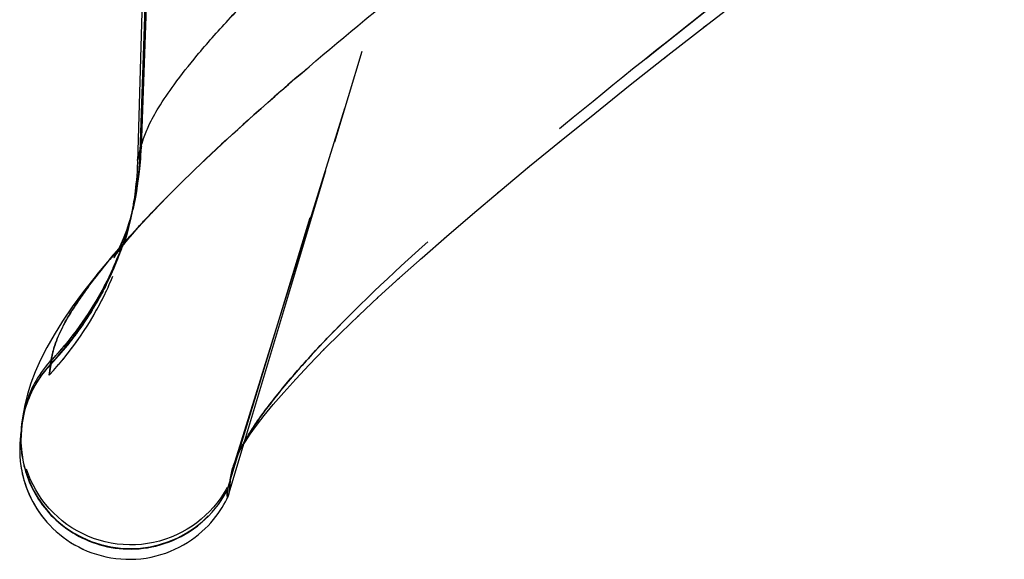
# Model space of a CAD drawing. Header units: millimetres. Extents: x 312 to 688, y 240 to 717.
# Tile 2 of 22: x 312 to 334, y 424 to 437. Entities that reach past the tile are written whole.
import ezdxf

# ---------------------------------------------------------------- set-up
doc = ezdxf.new("R2010")
doc.units = ezdxf.units.MM
doc.header["$LTSCALE"] = 65.185185
doc.linetypes.add('HIDDEN', pattern=[0.2, 0.1, -0.1])
doc.layers.add('KONST.EL_MIT_GEO', color=7, linetype='CONTINUOUS')

msp = doc.modelspace()

# ---------------------------------------------------------------- linework, layer by layer
at = {"layer": 'KONST.EL_MIT_GEO', "color": 8, "linetype": 'HIDDEN'}
for p, q in [((316.627, 426.038), (324.801, 452.86)), ((314.644, 433.778), (315.3, 452.505)), ((327.507, 436.616), (327.609, 436.696)), ((319.706, 436.067), (319.079, 433.995)), ((326.607, 435.912), (326.7, 435.985)), ((325.754, 435.238), (325.838, 435.305)), ((319.307, 434.764), (318.717, 432.854)), ((324.95, 434.595), (325.026, 434.656)), ((317.011, 427.108), (319.087, 434.021)), ((324.192, 433.981), (324.26, 434.037)), ((314.67, 433.909), (314.582, 433.581)), ((314.584, 433.593), (314.648, 433.825)), ((314.638, 433.632), (314.645, 433.752)), ((314.647, 433.823), (314.641, 433.725)), ((314.645, 433.814), (314.67, 433.909)), ((314.645, 433.814), (314.647, 433.823)), ((314.645, 433.815), (314.645, 433.814)), ((314.648, 433.824), (314.646, 433.817)), ((314.647, 433.823), (314.646, 433.816)), ((314.648, 433.825), (314.67, 433.909)), ((314.655, 433.85), (314.648, 433.824)), ((314.667, 433.897), (314.655, 433.85)), ((314.67, 433.909), (314.667, 433.897)), ((314.582, 433.581), (314.584, 433.593)), ((314.582, 433.58), (314.582, 433.581)), ((314.629, 433.519), (314.624, 433.456)), ((314.638, 433.632), (314.628, 433.503)), ((314.638, 433.63), (314.632, 433.558)), ((314.639, 433.673), (314.634, 433.598)), ((314.611, 433.317), (314.607, 433.272)), ((314.621, 433.418), (314.616, 433.363)), ((323.478, 433.395), (323.539, 433.446)), ((314.547, 433.048), (314.547, 433.043)), ((314.556, 433.136), (314.555, 433.132)), ((314.583, 433.071), (314.57, 432.988)), ((314.585, 433.094), (314.577, 433.033)), ((314.577, 432.976), (314.585, 433.022)), ((314.584, 433.017), (314.591, 433.064)), ((314.596, 433.182), (314.589, 433.126)), ((314.591, 433.06), (314.598, 433.107)), ((314.521, 432.82), (314.52, 432.81)), ((314.523, 432.697), (314.539, 432.787)), ((314.541, 432.799), (314.527, 432.724)), ((314.53, 432.89), (314.529, 432.881)), ((314.535, 432.74), (314.544, 432.788)), ((314.553, 432.87), (314.537, 432.779)), ((314.539, 432.966), (314.538, 432.959)), ((314.543, 432.78), (314.548, 432.807)), ((314.555, 432.889), (314.544, 432.819)), ((314.567, 432.959), (314.551, 432.859)), ((314.561, 432.882), (314.572, 432.945)), ((314.57, 432.988), (314.562, 432.928)), ((318.717, 432.854), (317.399, 428.611)), ((322.808, 432.838), (322.863, 432.884)), ((314.488, 432.595), (314.486, 432.582)), ((314.504, 432.603), (314.491, 432.541)), ((314.492, 432.536), (314.5, 432.573)), ((314.495, 432.643), (314.493, 432.632)), ((314.523, 432.697), (314.497, 432.571)), ((314.501, 432.575), (314.508, 432.608)), ((314.504, 432.697), (314.502, 432.686)), ((314.512, 432.756), (314.511, 432.746)), ((314.527, 432.724), (314.512, 432.647)), ((314.518, 432.657), (314.527, 432.701)), ((314.527, 432.701), (314.537, 432.75)), ((315.264, 432.754), (315.257, 432.746)), ((315.264, 432.754), (315.277, 432.766)), ((315.267, 432.757), (315.264, 432.754)), ((314.371, 432.008), (314.48, 432.483)), ((314.395, 432.137), (314.451, 432.364)), ((314.423, 432.246), (314.484, 432.5)), ((314.442, 432.342), (314.433, 432.297)), ((314.462, 432.409), (314.438, 432.327)), ((314.452, 432.367), (314.438, 432.315)), ((314.446, 432.362), (314.44, 432.331)), ((314.451, 432.359), (314.492, 432.536)), ((314.479, 432.483), (314.468, 432.434)), ((314.492, 432.544), (314.475, 432.466)), ((314.781, 432.248), (315.02, 432.503)), ((322.182, 432.309), (322.231, 432.35)), ((314.407, 432.218), (314.365, 432.087)), ((314.385, 432.119), (314.376, 432.088)), ((314.4, 432.173), (314.385, 432.119)), ((314.386, 432.102), (314.399, 432.152)), ((314.408, 432.202), (314.393, 432.147)), ((314.421, 432.249), (314.401, 432.174)), ((314.421, 432.241), (314.406, 432.173)), ((314.438, 432.327), (314.407, 432.218)), ((314.432, 432.29), (314.414, 432.221)), ((314.416, 432.218), (314.426, 432.255)), ((314.428, 432.272), (314.418, 432.229)), ((314.435, 432.31), (314.425, 432.26)), ((314.426, 432.255), (314.434, 432.289)), ((314.437, 432.301), (314.437, 432.303)), ((314.585, 432.032), (314.794, 432.263)), ((314.315, 431.887), (314.294, 431.823)), ((314.33, 431.935), (314.311, 431.877)), ((314.328, 431.905), (314.314, 431.856)), ((314.343, 431.979), (314.327, 431.927)), ((314.356, 431.998), (314.332, 431.918)), ((314.356, 432.019), (314.341, 431.972)), ((314.366, 432.055), (314.354, 432.012)), ((314.359, 432.007), (314.376, 432.067)), ((314.376, 432.088), (314.365, 432.05)), ((314.423, 431.845), (314.599, 432.048)), ((314.534, 431.988), (314.53, 431.983)), ((314.188, 431.559), (314.304, 431.704)), ((314.255, 431.711), (314.228, 431.633)), ((314.248, 431.669), (314.229, 431.647)), ((314.261, 431.695), (314.245, 431.648)), ((314.278, 431.775), (314.252, 431.701)), ((314.297, 431.834), (314.274, 431.765)), ((314.291, 431.787), (314.275, 431.734)), ((314.291, 431.688), (314.436, 431.862)), ((314.301, 431.816), (314.319, 431.876)), ((314.356, 431.795), (314.352, 431.791)), ((321.594, 431.804), (321.637, 431.841)), ((314.07, 431.463), (314.065, 431.457)), ((314.067, 431.396), (314.124, 431.475)), ((314.089, 431.485), (314.07, 431.463)), ((314.115, 431.462), (314.2, 431.574)), ((314.151, 431.384), (314.178, 431.461)), ((314.168, 431.43), (314.194, 431.503)), ((314.204, 431.567), (314.172, 431.483)), ((314.217, 431.563), (314.194, 431.503)), ((314.231, 431.642), (314.201, 431.56)), ((314.247, 431.649), (314.229, 431.6)), ((314.065, 431.223), (314.02, 431.12)), ((314.044, 431.362), (314.074, 431.405)), ((314.104, 431.314), (314.064, 431.219)), ((314.078, 431.202), (314.104, 431.271)), ((314.115, 431.294), (314.142, 431.367)), ((321.043, 431.322), (321.081, 431.356)), ((313.979, 431.029), (313.924, 430.913)), ((314.024, 431.127), (313.974, 431.018)), ((313.977, 430.971), (314.01, 431.049)), ((314.044, 431.127), (314.01, 431.049)), ((314.059, 431.156), (314.033, 431.1)), ((313.881, 430.825), (313.815, 430.698)), ((313.931, 430.928), (313.871, 430.806)), ((313.889, 430.784), (313.916, 430.844)), ((313.91, 430.685), (313.953, 430.783)), ((313.934, 430.877), (313.964, 430.947)), ((313.95, 430.775), (313.987, 430.862)), ((313.986, 430.858), (314.018, 430.935)), ((320.531, 430.865), (320.564, 430.895)), ((313.794, 430.595), (313.757, 430.531)), ((313.842, 430.689), (313.813, 430.638)), ((313.817, 430.49), (313.872, 430.606)), ((313.865, 430.74), (313.839, 430.688)), ((313.865, 430.59), (313.915, 430.697)), ((313.636, 430.309), (313.679, 430.389)), ((313.691, 430.405), (313.728, 430.478)), ((313.706, 430.274), (313.774, 430.405)), ((313.743, 430.5), (313.707, 430.439)), ((313.764, 430.384), (313.826, 430.508)), ((320.053, 430.428), (320.082, 430.455)), ((313.521, 430.117), (313.478, 430.055)), ((313.544, 430.161), (313.499, 430.088)), ((313.521, 430.117), (313.561, 430.189)), ((313.577, 430.041), (313.656, 430.182)), ((313.58, 430.213), (313.621, 430.289)), ((313.644, 430.159), (313.718, 430.296)), ((313.365, 429.877), (313.409, 429.949)), ((313.429, 429.973), (313.478, 430.055)), ((313.429, 429.797), (313.519, 429.943)), ((313.505, 429.92), (313.59, 430.064)), ((319.61, 430.013), (319.635, 430.037)), ((313.226, 429.685), (313.185, 429.629)), ((313.195, 429.636), (313.231, 429.684)), ((313.262, 429.736), (313.226, 429.685)), ((313.349, 429.672), (313.443, 429.818)), ((319.204, 429.621), (319.225, 429.642)), ((312.987, 429.444), (312.895, 429.334)), ((313.035, 429.433), (312.98, 429.363)), ((313.075, 429.483), (313.022, 429.416)), ((313.114, 429.534), (313.064, 429.47)), ((313.082, 429.293), (313.187, 429.436)), ((313.152, 429.584), (313.105, 429.523)), ((313.124, 429.54), (313.16, 429.588)), ((313.189, 429.635), (313.146, 429.576)), ((313.187, 429.436), (313.277, 429.565)), ((312.774, 429.195), (312.697, 429.11)), ((312.843, 429.274), (312.761, 429.18)), ((312.914, 429.357), (312.827, 429.255)), ((312.892, 429.257), (312.828, 429.182)), ((312.853, 429.204), (312.893, 429.251)), ((312.913, 429.283), (312.871, 429.232)), ((312.955, 429.333), (312.892, 429.257)), ((312.933, 429.299), (312.973, 429.347)), ((312.995, 429.383), (312.936, 429.31)), ((312.984, 429.165), (313.092, 429.307)), ((318.829, 429.248), (318.847, 429.266)), ((312.614, 429.021), (312.563, 428.675)), ((312.564, 428.675), (312.614, 429.021)), ((312.614, 429.021), (312.582, 428.986)), ((312.599, 428.921), (312.614, 429.021)), ((312.66, 428.995), (312.6, 428.93)), ((312.614, 429.021), (312.601, 428.932)), ((312.643, 429.052), (312.614, 429.021)), ((312.707, 429.121), (312.636, 429.044)), ((312.641, 428.966), (312.685, 429.013)), ((312.708, 429.047), (312.65, 428.984)), ((312.755, 429.099), (312.696, 429.033)), ((312.802, 429.152), (312.755, 429.099)), ((312.774, 428.91), (312.889, 429.047)), ((312.881, 429.037), (312.993, 429.177)), ((312.564, 428.675), (312.667, 428.788)), ((312.585, 428.838), (312.571, 428.708)), ((312.598, 428.945), (312.595, 428.928)), ((312.601, 428.932), (312.599, 428.921)), ((312.6, 428.93), (312.599, 428.923)), ((312.599, 428.921), (312.6, 428.928)), ((312.599, 428.921), (312.599, 428.921)), ((312.612, 428.942), (312.6, 428.93)), ((312.662, 428.783), (312.78, 428.917)), ((317.459, 428.805), (316.766, 426.583)), ((318.488, 428.897), (318.503, 428.913)), ((312.571, 428.708), (312.564, 428.675)), ((318.184, 428.573), (318.196, 428.586)), ((317.914, 428.272), (317.924, 428.283)), ((317.676, 427.996), (317.684, 428.005)), ((311.948, 427.603), (311.95, 427.618)), ((311.951, 427.648), (311.95, 427.638)), ((311.95, 427.616), (311.952, 427.628)), ((311.952, 427.628), (311.954, 427.642)), ((311.955, 427.675), (311.953, 427.66)), ((311.958, 427.692), (311.954, 427.669)), ((311.954, 427.642), (311.957, 427.659)), ((311.961, 427.712), (311.957, 427.691)), ((311.957, 427.654), (311.96, 427.673)), ((311.959, 427.668), (311.962, 427.684)), ((311.964, 427.729), (311.961, 427.713)), ((311.961, 427.679), (311.965, 427.696)), ((311.963, 427.69), (311.967, 427.709)), ((311.966, 427.702), (311.97, 427.724)), ((311.969, 427.717), (311.974, 427.741)), ((311.981, 427.818), (311.97, 427.761)), ((311.972, 427.732), (311.978, 427.76)), ((311.975, 427.789), (311.984, 427.833)), ((311.976, 427.749), (311.98, 427.769)), ((311.978, 427.76), (311.986, 427.791)), ((311.983, 427.782), (311.992, 427.816)), ((317.471, 427.745), (317.477, 427.752)), ((311.923, 427.39), (311.921, 427.37)), ((311.925, 427.416), (311.923, 427.402)), ((311.924, 427.407), (311.923, 427.39)), ((311.927, 427.44), (311.926, 427.431)), ((311.936, 427.528), (311.927, 427.446)), ((311.927, 427.446), (311.927, 427.443)), ((311.929, 427.467), (311.932, 427.486)), ((311.94, 427.555), (311.93, 427.471)), ((311.931, 427.482), (311.931, 427.477)), ((311.932, 427.485), (311.933, 427.495)), ((311.932, 427.471), (311.934, 427.491)), ((311.934, 427.491), (311.935, 427.505)), ((311.935, 427.512), (311.936, 427.523)), ((311.936, 427.523), (311.938, 427.535)), ((311.936, 427.516), (311.937, 427.527)), ((311.94, 427.56), (311.937, 427.541)), ((311.937, 427.527), (311.938, 427.535)), ((311.938, 427.535), (311.939, 427.546)), ((311.938, 427.538), (311.939, 427.545)), ((311.939, 427.546), (311.941, 427.558)), ((311.939, 427.546), (311.94, 427.552)), ((311.942, 427.576), (311.94, 427.56)), ((311.941, 427.558), (311.942, 427.565)), ((311.944, 427.593), (311.942, 427.578)), ((311.942, 427.568), (311.944, 427.581)), ((311.946, 427.611), (311.944, 427.595)), ((311.944, 427.581), (311.946, 427.594)), ((311.946, 427.592), (311.948, 427.606)), ((317.299, 427.522), (317.303, 427.527)), ((311.916, 427.324), (311.914, 427.31)), ((311.92, 427.353), (311.919, 427.333)), ((311.921, 427.37), (311.92, 427.35)), ((317.156, 427.326), (317.159, 427.33)), ((311.894, 426.83), (311.894, 426.826)), ((311.896, 426.796), (311.896, 426.79)), ((311.899, 426.757), (311.9, 426.75)), ((311.903, 426.715), (311.904, 426.707)), ((316.885, 426.885), (316.88, 426.875)), ((316.887, 426.89), (316.885, 426.885)), ((311.908, 426.668), (311.91, 426.658)), ((312.091, 426.406), (312.049, 426.526)), ((312.325, 425.945), (312.257, 426.057)), ((316.608, 426.002), (316.627, 426.038)), ((316.626, 426.11), (316.627, 426.108)), ((316.627, 426.045), (316.626, 426.106)), ((316.627, 426.038), (316.627, 426.11)), ((316.627, 426.109), (316.627, 426.045)), ((316.627, 426.045), (316.627, 426.038)), ((316.627, 426.045), (316.627, 426.04)), ((316.627, 426.041), (316.627, 426.045)), ((316.627, 426.04), (316.627, 426.041)), ((316.627, 426.04), (316.627, 426.038)), ((316.628, 426.015), (316.627, 426.039)), ((312.399, 425.836), (312.325, 425.945)), ((312.48, 425.73), (312.399, 425.836)), ((316.653, 425.913), (316.648, 425.899)), ((316.514, 425.652), (316.554, 425.718)), ((316.256, 425.306), (316.315, 425.375)), ((312.505, 425.327), (312.512, 425.319)), ((312.572, 425.254), (312.579, 425.246)), ((312.643, 425.182), (312.649, 425.175)), ((312.717, 425.112), (312.723, 425.106)), ((312.794, 425.045), (312.801, 425.04)), ((312.876, 424.981), (312.882, 424.976)), ((312.96, 424.919), (312.966, 424.915)), ((313.048, 424.86), (313.054, 424.857)), ((313.14, 424.805), (313.145, 424.802)), ((313.234, 424.753), (313.239, 424.751)), ((313.332, 424.705), (313.336, 424.703))]:
    msp.add_line(p, q, dxfattribs=at)
at = {"layer": 'KONST.EL_MIT_GEO', "color": 7, "linetype": 'Continuous'}
for p, q in [((314.582, 433.581), (314.582, 433.58)), ((315.267, 432.757), (315.303, 432.793)), ((315.296, 432.786), (315.267, 432.757)), ((315.304, 432.793), (315.296, 432.786)), ((314.486, 432.582), (314.473, 432.509)), ((314.493, 432.632), (314.486, 432.582)), ((314.447, 432.367), (314.445, 432.361)), ((314.455, 432.408), (314.446, 432.362)), ((314.458, 432.425), (314.452, 432.395)), ((314.464, 432.459), (314.455, 432.408)), ((314.471, 432.496), (314.46, 432.439)), ((314.462, 432.41), (314.485, 432.529)), ((314.478, 432.537), (314.467, 432.473)), ((314.365, 432.087), (314.306, 431.919)), ((314.352, 431.791), (313.975, 431.362)), ((313.978, 431.366), (313.644, 430.964)), ((311.926, 427.442), (311.92, 427.385)), ((311.93, 427.471), (311.926, 427.442)), ((311.898, 427.175), (311.897, 427.159)), ((311.899, 427.186), (311.898, 427.175)), ((311.901, 427.204), (311.899, 427.189)), ((311.902, 427.218), (311.901, 427.204)), ((311.904, 427.237), (311.902, 427.221)), ((311.905, 427.252), (311.904, 427.237)), ((311.918, 427.344), (311.905, 427.247)), ((311.919, 427.381), (311.91, 427.302)), ((311.892, 427.069), (311.891, 427.047)), ((311.893, 427.087), (311.892, 427.069)), ((311.894, 427.117), (311.893, 427.103)), ((311.893, 427.103), (311.893, 427.087)), ((311.895, 427.13), (311.894, 427.117)), ((311.896, 427.146), (311.895, 427.13)), ((311.897, 427.159), (311.896, 427.146)), ((316.653, 425.913), (317.011, 427.108))]:
    msp.add_line(p, q, dxfattribs=at)
at = {"layer": 'KONST.EL_MIT_GEO', "color": 8, "linetype": 'HIDDEN'}
for points in [[(314.634, 433.396), (314.641, 433.467), (314.648, 433.543), (314.654, 433.622), (314.66, 433.705), (314.665, 433.793), (314.67, 433.886), (315.355, 452.473)], [(314.567, 432.959), (314.582, 433.062), (314.596, 433.172), (314.609, 433.284), (314.62, 433.398), (314.63, 433.514)], [(314.598, 433.11), (314.605, 433.159), (314.612, 433.212), (314.619, 433.268), (314.627, 433.33), (314.634, 433.396)], [(314.567, 432.915), (314.536, 432.745), (314.479, 432.485)], [(314.551, 432.825), (314.565, 432.904), (314.583, 433.009)], [(314.293, 431.723), (314.289, 431.708), (314.301, 431.749), (314.329, 431.846), (314.381, 432.046), (314.441, 432.308), (314.462, 432.41)], [(314.411, 432.177), (314.457, 432.388), (314.473, 432.467)], [(314.485, 432.529), (314.488, 432.544), (314.477, 432.492), (314.459, 432.414)], [(314.338, 431.934), (314.366, 432.032), (314.395, 432.137)], [(313.591, 430.233), (313.657, 430.345), (313.719, 430.457), (313.779, 430.568), (313.837, 430.678), (313.892, 430.789), (313.944, 430.898), (313.994, 431.008), (314.042, 431.116), (314.087, 431.224), (314.13, 431.33), (314.17, 431.436), (314.209, 431.54), (314.245, 431.644), (314.279, 431.745), (314.309, 431.841), (314.34, 431.945)], [(314.328, 431.849), (314.333, 431.863), (314.347, 431.916)], [(314.106, 431.472), (314.077, 431.417), (314.047, 431.366), (314.044, 431.362)], [(314.091, 431.444), (314.067, 431.4), (314.044, 431.362), (314.046, 431.365)], [(314.162, 431.582), (314.108, 431.476), (314.091, 431.444)], [(314.174, 431.488), (314.141, 431.404), (314.104, 431.314)], [(314.153, 431.564), (314.126, 431.509), (314.106, 431.472)], [(313.771, 430.616), (313.713, 430.509), (313.652, 430.403), (313.589, 430.297), (313.523, 430.191), (313.456, 430.087), (313.388, 429.984), (313.318, 429.883), (313.248, 429.784), (313.177, 429.688), (313.106, 429.594), (313.035, 429.504), (312.964, 429.417)], [(313.827, 430.721), (313.756, 430.588), (313.695, 430.478), (313.631, 430.368), (313.564, 430.257), (313.496, 430.148), (313.426, 430.041), (313.354, 429.934), (313.281, 429.83), (313.208, 429.729), (313.134, 429.631), (313.06, 429.536), (312.987, 429.444)], [(312.671, 428.998), (312.771, 429.109), (312.868, 429.221), (312.961, 429.333), (313.051, 429.446), (313.138, 429.558), (313.221, 429.671), (313.301, 429.783), (313.378, 429.896), (313.452, 430.009), (313.523, 430.121), (313.591, 430.239)], [(313.175, 429.42), (313.264, 429.547), (313.362, 429.692)], [(313.337, 429.842), (313.3, 429.789), (313.262, 429.736)], [(313.265, 429.732), (313.299, 429.781), (313.332, 429.829)], [(313.011, 429.395), (313.049, 429.443), (313.087, 429.492)], [(312.847, 429.205), (312.785, 429.133), (312.741, 429.083)], [(311.996, 427.834), (312.005, 427.865), (312.014, 427.899), (312.026, 427.937), (312.039, 427.978), (312.053, 428.022), (312.07, 428.069), (312.089, 428.119), (312.111, 428.171), (312.134, 428.226), (312.16, 428.282), (312.189, 428.341), (312.221, 428.401), (312.255, 428.462), (312.293, 428.524), (312.333, 428.587), (312.376, 428.65), (312.422, 428.713), (312.471, 428.775), (312.523, 428.837), (312.578, 428.899), (312.671, 428.998)], [(312.582, 428.986), (312.526, 428.923), (312.474, 428.861)], [(312.728, 429.061), (312.77, 429.108), (312.812, 429.156)], [(312.474, 428.861), (312.426, 428.798), (312.381, 428.736), (312.339, 428.674), (312.299, 428.613), (312.263, 428.552), (312.23, 428.492), (312.199, 428.434), (312.171, 428.377), (312.145, 428.321), (312.122, 428.268), (312.101, 428.217), (312.082, 428.168), (312.066, 428.121), (312.051, 428.077), (312.037, 428.035), (312.026, 427.996), (312.016, 427.96), (312.007, 427.927), (311.999, 427.897), (311.993, 427.871), (311.987, 427.846), (311.982, 427.822)], [(311.989, 427.806), (311.999, 427.844), (312.008, 427.876), (312.018, 427.912), (312.03, 427.952), (312.045, 427.996), (312.061, 428.044), (312.08, 428.094), (312.1, 428.147), (312.124, 428.202), (312.149, 428.259), (312.178, 428.318), (312.208, 428.377), (312.241, 428.437), (312.276, 428.497), (312.314, 428.558), (312.354, 428.618), (312.396, 428.677), (312.441, 428.736), (312.488, 428.795), (312.537, 428.853), (312.589, 428.911)], [(311.941, 427.563), (311.959, 427.698), (311.975, 427.788)], [(311.972, 427.774), (311.97, 427.761), (311.967, 427.749)], [(311.941, 427.563), (311.931, 427.456), (311.928, 427.384), (311.927, 427.348)], [(311.927, 427.348), (311.927, 427.361), (311.929, 427.411)], [(311.929, 427.411), (311.931, 427.453), (311.932, 427.471)], [(311.919, 427.333), (311.918, 427.322), (311.918, 427.309), (311.917, 427.295), (311.917, 427.279), (311.916, 427.261), (311.916, 427.241), (311.916, 427.218), (311.916, 427.193), (311.916, 427.165)], [(311.916, 427.165), (311.917, 427.134), (311.918, 427.1), (311.92, 427.064), (311.922, 427.025), (311.925, 426.983), (311.93, 426.937), (311.935, 426.889), (311.942, 426.838), (311.951, 426.784), (311.961, 426.727), (311.974, 426.667), (311.988, 426.606), (312.005, 426.543), (312.023, 426.478), (312.044, 426.414), (312.066, 426.349), (312.091, 426.285), (312.117, 426.22), (312.146, 426.155), (312.177, 426.091), (312.21, 426.027), (312.245, 425.964), (312.282, 425.901), (312.321, 425.838), (312.363, 425.777), (312.407, 425.715), (312.453, 425.655), (312.501, 425.596), (312.551, 425.538), (312.604, 425.481), (312.659, 425.425), (312.716, 425.37), (312.775, 425.317), (312.836, 425.266), (312.9, 425.216), (312.965, 425.167), (313.033, 425.121), (313.102, 425.076), (313.174, 425.034), (313.247, 424.994), (313.322, 424.955), (313.399, 424.919), (313.478, 424.886), (313.558, 424.855), (313.64, 424.827), (313.724, 424.801), (313.809, 424.778), (313.895, 424.758), (313.983, 424.741), (314.072, 424.727), (314.161, 424.717), (314.252, 424.709), (314.343, 424.705), (314.436, 424.704), (314.529, 424.706), (314.622, 424.712), (314.716, 424.722), (314.811, 424.735), (314.906, 424.752), (315.002, 424.773), (315.097, 424.798), (315.193, 424.828), (315.289, 424.861), (315.385, 424.899), (315.481, 424.942), (315.577, 424.989), (315.671, 425.042), (315.765, 425.099), (315.858, 425.162), (315.949, 425.229), (316.038, 425.301), (316.123, 425.378), (316.206, 425.458), (316.284, 425.543), (316.359, 425.631), (316.429, 425.721)], [(311.915, 426.615), (311.924, 426.556), (311.936, 426.493), (311.95, 426.425), (311.968, 426.352), (311.988, 426.276), (312.012, 426.198), (312.039, 426.118), (312.07, 426.038), (312.104, 425.957), (312.142, 425.877), (312.183, 425.796), (312.227, 425.716), (312.276, 425.636), (312.327, 425.557), (312.383, 425.479), (312.442, 425.403), (312.449, 425.394)], [(312.257, 426.057), (312.195, 426.172), (312.14, 426.288), (312.091, 426.406)], [(316.626, 426.11), (316.596, 426.055), (316.535, 425.954), (316.467, 425.854), (316.394, 425.755), (316.314, 425.659), (316.228, 425.565), (316.136, 425.474), (316.038, 425.387), (315.935, 425.305), (315.827, 425.227), (315.713, 425.155), (315.596, 425.089), (315.473, 425.028), (315.347, 424.974), (315.218, 424.927), (315.085, 424.887)], [(316.429, 425.721), (316.494, 425.814), (316.554, 425.908), (316.608, 426.002)], [(314.396, 424.799), (314.256, 424.804), (314.117, 424.818), (313.979, 424.839), (313.843, 424.868), (313.708, 424.904), (313.577, 424.948), (313.448, 424.998), (313.322, 425.056), (313.201, 425.12), (313.083, 425.19), (312.97, 425.267), (312.861, 425.35), (312.758, 425.437), (312.659, 425.53), (312.567, 425.628), (312.48, 425.73)], [(315.085, 424.887), (314.95, 424.854), (314.813, 424.829), (314.675, 424.811), (314.535, 424.801), (314.396, 424.799)]]:
    msp.add_lwpolyline(points, dxfattribs=at)
at = {"layer": 'KONST.EL_MIT_GEO', "color": 7, "linetype": 'Continuous'}
for points in [[(315.11, 451.743), (314.581, 433.537), (314.576, 433.431), (314.57, 433.328), (314.563, 433.227), (314.555, 433.132), (314.547, 433.043), (314.538, 432.959), (314.529, 432.881), (314.52, 432.81), (314.511, 432.746), (314.502, 432.686), (314.493, 432.632)], [(316.885, 426.885), (316.91, 426.937), (316.963, 427.031), (317.045, 427.163), (317.159, 427.33), (317.303, 427.527), (317.477, 427.752), (317.684, 428.005), (317.924, 428.283), (318.196, 428.586), (318.503, 428.913), (318.847, 429.266), (319.225, 429.642), (319.635, 430.037), (320.082, 430.455), (320.564, 430.895), (321.081, 431.356), (321.637, 431.841), (322.231, 432.35), (322.863, 432.884), (323.539, 433.446), (324.26, 434.037), (325.026, 434.656), (325.838, 435.305), (326.7, 435.985), (327.609, 436.696), (328.564, 437.435)], [(315.264, 432.754), (314.776, 432.249), (314.352, 431.791)], [(314.478, 432.494), (314.488, 432.547), (314.484, 432.527), (314.472, 432.472), (314.454, 432.394), (314.426, 432.285), (314.386, 432.152), (314.329, 431.981), (314.255, 431.791), (314.185, 431.63), (314.153, 431.564)], [(314.306, 431.919), (314.232, 431.734), (314.162, 431.582)], [(313.642, 430.962), (313.348, 430.587), (313.091, 430.237), (312.868, 429.909), (312.675, 429.6), (312.509, 429.307), (312.366, 429.024), (312.246, 428.751), (312.148, 428.492), (312.069, 428.239), (312.009, 427.995), (311.97, 427.788), (311.946, 427.625), (311.932, 427.497), (311.92, 427.36)], [(311.917, 427.336), (311.917, 427.332), (311.916, 427.324), (311.914, 427.31), (311.909, 427.275)], [(311.92, 427.36), (311.919, 427.35), (311.918, 427.344)], [(311.891, 427.047), (311.891, 427.035), (311.89, 427.022), (311.89, 427.008), (311.89, 426.992), (311.89, 426.975), (311.89, 426.956), (311.89, 426.935), (311.891, 426.912), (311.891, 426.886), (311.893, 426.857), (311.894, 426.826), (311.896, 426.79), (311.9, 426.75), (311.904, 426.707), (311.91, 426.658), (311.917, 426.604), (311.927, 426.544), (311.938, 426.48), (311.953, 426.411), (311.971, 426.337), (311.992, 426.262), (312.017, 426.184), (312.044, 426.105), (312.076, 426.025), (312.11, 425.945), (312.148, 425.865), (312.189, 425.785), (312.234, 425.705), (312.282, 425.626), (312.334, 425.547), (312.39, 425.47), (312.449, 425.394), (312.512, 425.319), (312.579, 425.246), (312.649, 425.175), (312.723, 425.106), (312.801, 425.04), (312.882, 424.976), (312.966, 424.915), (313.054, 424.857), (313.145, 424.802), (313.239, 424.751), (313.336, 424.703), (313.435, 424.659), (313.538, 424.619), (313.642, 424.584), (313.75, 424.553), (313.859, 424.527), (313.97, 424.505), (314.083, 424.488), (314.197, 424.477), (314.312, 424.471), (314.428, 424.47), (314.544, 424.474), (314.661, 424.484), (314.777, 424.499), (314.892, 424.52), (315.005, 424.546), (315.117, 424.577), (315.226, 424.613), (315.333, 424.654), (315.437, 424.699), (315.537, 424.748), (315.633, 424.8), (315.726, 424.856), (315.814, 424.915), (315.898, 424.976), (315.978, 425.039), (316.054, 425.104), (316.125, 425.17), (316.192, 425.237), (316.256, 425.306), (316.315, 425.375), (316.37, 425.444), (316.422, 425.513), (316.469, 425.583), (316.513, 425.651), (316.553, 425.718), (316.589, 425.782), (316.622, 425.844), (316.648, 425.899)]]:
    msp.add_lwpolyline(points, dxfattribs=at)
at = {"layer": 'KONST.EL_MIT_GEO', "color": 8, "linetype": 'HIDDEN'}
for centre, radius, start, end in [((307.152, 434.085), 7.5, 344.8638, 358), ((335.67, 412.548), 28.718, 135.6853, 136.2314), ((337.12, 411.134), 30.742, 135.3299, 135.6869), ((333.476, 414.646), 25.682, 136.2252, 137.5243), ((307.152, 434.085), 7.5, 316.5904, 344.787), ((330.457, 417.42), 21.581, 137.5779, 138.6808), ((327.872, 419.692), 18.14, 139.1904, 139.4474), ((328.497, 419.151), 18.967, 138.7886, 139.1893), ((315.147, 428.576), 2.575, 170.1965, 171.774), ((315.405, 428.532), 2.838, 168.8726, 170.1968), ((314.417, 427.212), 2.501, 136.5905, 139.8494), ((315.058, 428.59), 2.486, 172.1901, 174.2748), ((314.416, 427.213), 2.499, 165.9268, 332.1642)]:
    msp.add_arc(centre, radius, start, end, dxfattribs=at)
for points, knots in [([(685.401, 433.576), (685.401, 433.571), (685.399, 433.554), (685.374, 433.591), (685.361, 433.634), (685.323, 433.742), (685.275, 433.901), (685.196, 434.146), (685.045, 434.485), (684.784, 434.937), (684.383, 435.517), (683.811, 436.236), (683.043, 437.099), (682.059, 438.105), (680.854, 439.246), (678.85, 441.035), (675.866, 443.531), (671.774, 446.794), (667.1, 450.417), (661.919, 454.335), (656.264, 458.455), (650.171, 462.694), (643.671, 466.951), (636.831, 471.168), (629.73, 475.313), (622.437, 479.369), (615.003, 483.319), (607.465, 487.156), (599.84, 490.864), (592.129, 494.41), (581.715, 498.856), (568.443, 503.812), (552.124, 508.584), (535.492, 512.116), (518.635, 514.352), (496.004, 515.511), (473.311, 513.747), (451.085, 509.367), (434.696, 504.835), (421.358, 500.058), (410.892, 495.732), (403.143, 492.262), (395.486, 488.613), (385.413, 483.571), (375.527, 478.297), (365.9, 472.786), (358.949, 468.594), (352.307, 464.35), (346.051, 460.093), (340.221, 455.917), (334.852, 451.91), (329.978, 448.161), (325.653, 444.749), (321.97, 441.726), (319.365, 439.457), (317.696, 437.872), (316.751, 436.905), (316.017, 436.082), (315.476, 435.401), (315.1, 434.858), (314.86, 434.437), (314.728, 434.123), (314.66, 433.893), (314.625, 433.75), (314.601, 433.639), (314.595, 433.614), (314.583, 433.576), (314.582, 433.58)], [0, 0, 0, 0, 0.000036, 0.000078, 0.000207, 0.000451, 0.000847, 0.00144, 0.002304, 0.003532, 0.005208, 0.007403, 0.010176, 0.013568, 0.017581, 0.022186, 0.033007, 0.045726, 0.060064, 0.075796, 0.092734, 0.110697, 0.129506, 0.148955, 0.168842, 0.189009, 0.209342, 0.22976, 0.250218, 0.270693, 0.291179, 0.332155, 0.373132, 0.41411, 0.455086, 0.496061, 0.577944, 0.618921, 0.659898, 0.700876, 0.721364, 0.741844, 0.76231, 0.782747, 0.823362, 0.843374, 0.863015, 0.882099, 0.900413, 0.917771, 0.933993, 0.948893, 0.962268, 0.973858, 0.983375, 0.987256, 0.990514, 0.993158, 0.995235, 0.996802, 0.997937, 0.99873, 0.999276, 0.999639, 0.999861, 0.999973, 1, 1, 1, 1]), ([(684.404, 433.098), (683.748, 433.753), (682.225, 435.154), (679.621, 437.341), (676.504, 439.81), (672.935, 442.529), (668.971, 445.474), (663.037, 449.8), (654.892, 455.531), (644.291, 462.505), (632.776, 469.414), (620.633, 476.107), (610.203, 481.439), (601.722, 485.557), (595.305, 488.563), (588.83, 491.455), (580.112, 495.12), (569.043, 499.295), (555.48, 503.489), (541.672, 506.799), (523.024, 510.004), (499.363, 511.653), (475.713, 509.854), (457.084, 506.539), (443.296, 503.15), (429.757, 498.878), (418.709, 494.649), (410.007, 490.947), (403.543, 488.032), (397.134, 485.01), (388.667, 480.872), (378.263, 475.519), (366.165, 468.801), (354.72, 461.878), (344.208, 454.917), (336.146, 449.221), (330.293, 444.932), (326.404, 442.021), (322.92, 439.339), (319.897, 436.914), (317.389, 434.782), (315.929, 433.424), (315.304, 432.793)], [0, 0, 0, 0, 0.00681, 0.015192, 0.024982, 0.036019, 0.048156, 0.061264, 0.089971, 0.121318, 0.154469, 0.188606, 0.223171, 0.240514, 0.257871, 0.275236, 0.292607, 0.327353, 0.362099, 0.396846, 0.431592, 0.501041, 0.57049, 0.605236, 0.639983, 0.674729, 0.709474, 0.726844, 0.744208, 0.761563, 0.778902, 0.813444, 0.84752, 0.880546, 0.911694, 0.940125, 0.953063, 0.965004, 0.975819, 0.985361, 0.993475, 1, 1, 1, 1]), ([(316.885, 426.885), (316.953, 427.032), (317.143, 427.372), (317.543, 427.948), (318.142, 428.688), (319.406, 430.067), (321.644, 432.151), (325.018, 434.985), (329.122, 438.23), (333.785, 441.779), (338.87, 445.559), (346.243, 450.893), (356.043, 457.641), (368.424, 465.384), (381.224, 472.687), (392.021, 478.373), (400.633, 482.65), (409.135, 486.696), (419.808, 491.369), (432.788, 496.242), (445.949, 500.278), (459.294, 503.455), (477.258, 506.528), (499.999, 508.143), (522.74, 506.528), (540.704, 503.455), (554.049, 500.278), (567.211, 496.243), (580.19, 491.37), (590.863, 486.697), (599.365, 482.651), (607.977, 478.374), (618.774, 472.688), (631.574, 465.385), (643.956, 457.642), (653.756, 450.894), (661.129, 445.56), (666.214, 441.78), (670.877, 438.23), (674.981, 434.986), (678.355, 432.151), (680.593, 430.068), (681.858, 428.688), (682.456, 427.948), (682.857, 427.372), (683.047, 427.032), (683.115, 426.885)], [0, 0, 0, 0, 0.001185, 0.002855, 0.00514, 0.008163, 0.016581, 0.027547, 0.040496, 0.054961, 0.070546, 0.086986, 0.121733, 0.157832, 0.194108, 0.229842, 0.247355, 0.264662, 0.298928, 0.332813, 0.366338, 0.399878, 0.433393, 0.499998, 0.566602, 0.600118, 0.633657, 0.667182, 0.701067, 0.735333, 0.75264, 0.770153, 0.805887, 0.842163, 0.878262, 0.913009, 0.929449, 0.945035, 0.959501, 0.97245, 0.983416, 0.991836, 0.994859, 0.997144, 0.998815, 1, 1, 1, 1]), ([(682.679, 427.553), (682.531, 427.773), (682.165, 428.268), (681.122, 429.502), (679.199, 431.402), (676.193, 434.001), (673.177, 436.428), (670.44, 438.558), (667.37, 440.905), (663.271, 443.975), (658.079, 447.779), (650.617, 453.084), (640.771, 459.708), (628.425, 467.235), (615.788, 474.304), (603.12, 480.861), (590.498, 486.912), (577.83, 492.315), (565.027, 496.972), (552.044, 500.808), (538.887, 503.814), (521.191, 506.69), (498.808, 508.119), (476.443, 506.421), (458.772, 503.343), (445.646, 500.19), (432.698, 496.207), (419.926, 491.413), (409.421, 486.825), (401.055, 482.855), (392.584, 478.66), (381.959, 473.086), (369.348, 465.929), (357.11, 458.338), (347.397, 451.702), (340.063, 446.432), (334.974, 442.671), (330.27, 439.113), (326.069, 435.831), (322.528, 432.913), (320.092, 430.731), (318.638, 429.24), (317.901, 428.4), (317.386, 427.732), (317.125, 427.333), (317.026, 427.158)], [0, 0, 0, 0, 0.00195, 0.004524, 0.011881, 0.021807, 0.033754, 0.040359, 0.047327, 0.062185, 0.078043, 0.094678, 0.129552, 0.165325, 0.201032, 0.236074, 0.27026, 0.303999, 0.337369, 0.370441, 0.403539, 0.4366, 0.50228, 0.568021, 0.601095, 0.63419, 0.667272, 0.700707, 0.734511, 0.751578, 0.768841, 0.804061, 0.839839, 0.875508, 0.909987, 0.926367, 0.941961, 0.956543, 0.969758, 0.981181, 0.990308, 0.993796, 0.996498, 0.998526, 1, 1, 1, 1]), ([(312.564, 428.675), (312.566, 428.678), (312.567, 428.69), (312.573, 428.715), (312.578, 428.761), (312.584, 428.828), (312.593, 428.921), (312.622, 429.109), (312.708, 429.448), (312.965, 429.986), (313.454, 430.719), (314.233, 431.679), (314.885, 432.371), (315.267, 432.757)], [0, 0, 0, 0, 0.001902, 0.006975, 0.01584, 0.029132, 0.047612, 0.072146, 0.143605, 0.256842, 0.428768, 0.673166, 1, 1, 1, 1]), ([(314.065, 431.457), (313.852, 431.207), (313.489, 430.757), (312.992, 430.033), (312.737, 429.534), (312.658, 429.241)], [0, 0, 0, 0, 0.373326, 0.65529, 1, 1, 1, 1]), ([(312.658, 429.241), (312.654, 429.227), (312.64, 429.173), (312.629, 429.119), (312.621, 429.079)], [0, 0, 0, 0, 0.272186, 1, 1, 1, 1]), ([(317.026, 427.158), (317.013, 427.134), (316.964, 427.046), (316.918, 426.956), (316.887, 426.89)], [0, 0, 0, 0, 0.272619, 1, 1, 1, 1]), ([(316.816, 426.725), (316.811, 426.712), (316.793, 426.666), (316.777, 426.618), (316.766, 426.583)], [0, 0, 0, 0, 0.266946, 1, 1, 1, 1]), ([(316.88, 426.875), (316.874, 426.862), (316.851, 426.812), (316.83, 426.762), (316.816, 426.725)], [0, 0, 0, 0, 0.265291, 1, 1, 1, 1]), ([(316.766, 426.583), (316.735, 426.486), (316.701, 426.322), (316.684, 426.096), (316.671, 425.971), (316.653, 425.913)], [0, 0, 0, 0, 0.4492, 0.731784, 1, 1, 1, 1]), ([(316.626, 426.11), (316.626, 426.108), (316.627, 426.1), (316.625, 426.084), (316.628, 426.054), (316.628, 426.013), (316.629, 425.974), (316.631, 425.942), (316.632, 425.922), (316.635, 425.906), (316.636, 425.895), (316.644, 425.889), (316.647, 425.896), (316.648, 425.899)], [0, 0, 0, 0, 0.023185, 0.095066, 0.224255, 0.413245, 0.630029, 0.732706, 0.82284, 0.894022, 0.940391, 0.961843, 1, 1, 1, 1]), ([(316.648, 425.899), (316.647, 425.896), (316.644, 425.889), (316.634, 425.897), (316.634, 425.916), (316.63, 425.944), (316.629, 425.978), (316.628, 426.003), (316.628, 426.015)], [0, 0, 0, 0, 0.064817, 0.101472, 0.236668, 0.456029, 0.7231, 1, 1, 1, 1])]:
    msp.add_open_spline(points, degree=3, knots=knots, dxfattribs=at)
at = {"layer": 'KONST.EL_MIT_GEO', "color": 7, "linetype": 'Continuous'}
for points, knots in [([(314.582, 433.58), (314.583, 433.576), (314.595, 433.614), (314.601, 433.638), (314.625, 433.747), (314.658, 433.888), (314.726, 434.114), (314.853, 434.423), (315.086, 434.837), (315.453, 435.371), (315.982, 436.04), (316.7, 436.85), (317.625, 437.802), (319.263, 439.366), (321.826, 441.605), (325.456, 444.591), (329.724, 447.964), (334.539, 451.672), (339.845, 455.642), (345.61, 459.783), (351.797, 464.012), (358.37, 468.234), (365.255, 472.406), (372.376, 476.502), (379.67, 480.505), (387.09, 484.4), (394.607, 488.181), (402.208, 491.827), (409.897, 495.3), (420.282, 499.641), (433.515, 504.453), (449.778, 509.051), (471.843, 513.542), (499.996, 515.946), (528.15, 513.543), (550.215, 509.053), (566.478, 504.456), (579.711, 499.643), (590.096, 495.303), (597.786, 491.83), (605.387, 488.184), (612.904, 484.404), (620.324, 480.508), (627.618, 476.506), (634.739, 472.41), (641.624, 468.237), (648.198, 464.015), (654.385, 459.786), (660.15, 455.645), (665.456, 451.675), (670.272, 447.966), (674.541, 444.593), (678.171, 441.607), (680.734, 439.368), (682.373, 437.804), (683.299, 436.851), (684.017, 436.041), (684.546, 435.372), (684.913, 434.838), (685.147, 434.424), (685.274, 434.115), (685.341, 433.888), (685.375, 433.748), (685.4, 433.638), (685.406, 433.614), (685.417, 433.577), (685.418, 433.58)], [0, 0, 0, 0, 0.000026, 0.000137, 0.000356, 0.000713, 0.001251, 0.002029, 0.003142, 0.004678, 0.006715, 0.009309, 0.012507, 0.016323, 0.025694, 0.037128, 0.050337, 0.065066, 0.081112, 0.098293, 0.116431, 0.135346, 0.154828, 0.174692, 0.194795, 0.215036, 0.235345, 0.255687, 0.276042, 0.296406, 0.337137, 0.377868, 0.418599, 0.499992, 0.581384, 0.622115, 0.662846, 0.703577, 0.723941, 0.744297, 0.764638, 0.784948, 0.805188, 0.825292, 0.845156, 0.864639, 0.883554, 0.901693, 0.918874, 0.934922, 0.949652, 0.962862, 0.974297, 0.983671, 0.987487, 0.990687, 0.993282, 0.995319, 0.996856, 0.99797, 0.998749, 0.999286, 0.999644, 0.999863, 0.999974, 1, 1, 1, 1]), ([(315.303, 432.793), (315.931, 433.425), (317.396, 434.788), (319.913, 436.927), (322.948, 439.361), (326.445, 442.053), (330.35, 444.975), (336.226, 449.279), (344.32, 454.995), (354.874, 461.976), (366.363, 468.916), (378.503, 475.647), (388.943, 481.011), (397.437, 485.155), (403.866, 488.181), (410.351, 491.098), (419.082, 494.8), (430.168, 499.022), (443.753, 503.279), (457.588, 506.646), (476.277, 509.924), (499.999, 511.658), (523.721, 509.924), (542.41, 506.646), (556.245, 503.279), (569.83, 499.023), (580.915, 494.8), (589.647, 491.099), (596.132, 488.183), (602.561, 485.155), (611.055, 481.012), (621.495, 475.648), (633.635, 468.917), (645.124, 461.977), (655.678, 454.996), (663.772, 449.28), (669.649, 444.976), (673.554, 442.053), (677.051, 439.362), (680.086, 436.928), (682.603, 434.788), (684.069, 433.426), (684.696, 432.794)], [0, 0, 0, 0, 0.006539, 0.014673, 0.024242, 0.035087, 0.047062, 0.060037, 0.088548, 0.11978, 0.152887, 0.187036, 0.221644, 0.239014, 0.256401, 0.273796, 0.291197, 0.326004, 0.360811, 0.395619, 0.430427, 0.499998, 0.56957, 0.604377, 0.639185, 0.673993, 0.7088, 0.726201, 0.743596, 0.760982, 0.778353, 0.812961, 0.84711, 0.880217, 0.911449, 0.93996, 0.952936, 0.964911, 0.975757, 0.985326, 0.993461, 1, 1, 1, 1]), ([(316.766, 426.583), (316.773, 426.606), (316.807, 426.709), (316.849, 426.809), (316.885, 426.885)], [0, 0, 0, 0, 0.218221, 1, 1, 1, 1]), ([(316.653, 425.913), (316.671, 425.971), (316.684, 426.096), (316.701, 426.322), (316.735, 426.486), (316.766, 426.583)], [0, 0, 0, 0, 0.26821, 0.550801, 1, 1, 1, 1])]:
    msp.add_open_spline(points, degree=3, knots=knots, dxfattribs=at)
at = {"layer": 'KONST.EL_MIT_GEO', "color": 8, "linetype": 'HIDDEN'}
msp.add_open_spline([(312.506, 428.824), (312.263, 428.537), (312.083, 428.185), (311.992, 427.82)], degree=3, dxfattribs=at)
at = {"layer": 'KONST.EL_MIT_GEO', "color": 7, "linetype": 'Continuous'}
msp.add_open_spline([(316.648, 425.899), (316.65, 425.903), (316.652, 425.908), (316.653, 425.913)], degree=3, dxfattribs=at)

doc.saveas('drawing.dxf')
